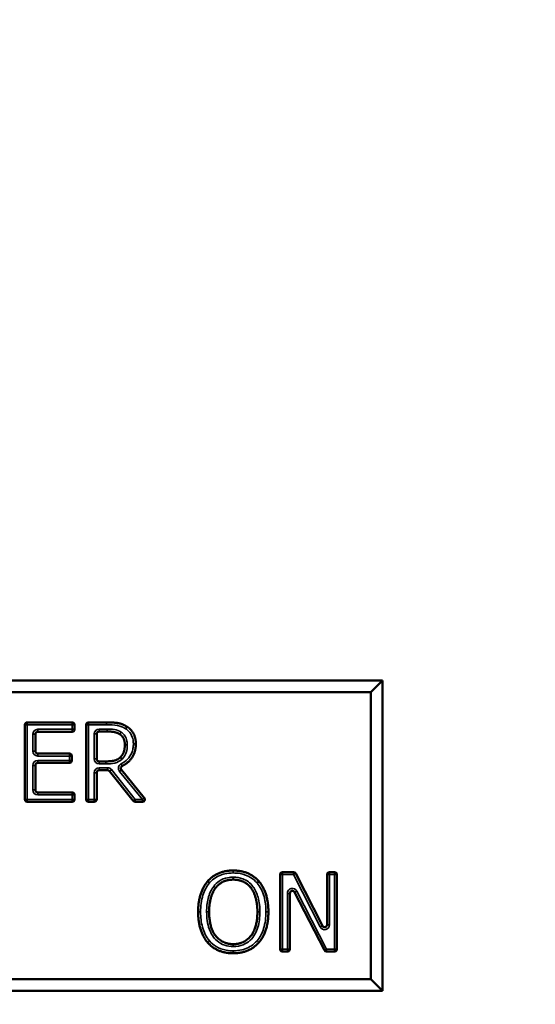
# Model space of a CAD drawing. Header units: inches. Extents: x 0 to 136, y 2 to 86.
# Tile 49 of 71: x 75.09 to 76.13, y 72.16 to 74.14. Entities that reach past the tile are written whole.
import ezdxf

# ---------------------------------------------------------------- set-up
doc = ezdxf.new("R2010")
doc.units = ezdxf.units.IN
doc.header["$LTSCALE"] = 4
doc.header["$MEASUREMENT"] = 0
for name, color, linetype, lineweight in [('Dimension (ANSI)', 7, 'Continuous', 25), ('Visible (ANSI)', 7, 'Continuous', 50), ('Visible Narrow (ANSI)', 7, 'Continuous', 35)]:
    doc.layers.add(name, color=color, linetype=linetype, lineweight=lineweight)
doc.styles.add('Dimension Text', font='tahoma.ttf')
doc.dimstyles.new('Dual Dimension', dxfattribs={"dimscale": 4, "dimtxt": 0.12, "dimasz": 0.098425, "dimexe": 0.125, "dimexo": 0.0625, "dimgap": 0.031496, "dimtad": 0, "dimtih": 1, "dimtoh": 1, "dimrnd": 1e-08, "dimzin": 4, "dimdsep": 46, "dimtxsty": 'Dimension Text', "dimcen": 0.09, "dimdle": 0.393701, "dimclrd": 256, "dimclre": 256, "dimclrt": 256, "dimadec": 0, "dimazin": 1, "dimtfac": 1, "dimtofl": 0, "dimtmove": 0, "dimatfit": 3, "dimfxl": 1, "dimtolj": 1, "dimtzin": 4, "dimlwd": -1, "dimlwe": -1, "dimarcsym": 0})

# ---------------------------------------------------------------- blocks, each defined once
blk = doc.blocks.new('*D16')
at = {"layer": 'Defpoints', "color": 0, "transparency": 16777216}
for p in [(79.1052, 81.4344), (79.1052, 76.5623), (68.633, 52.5427)]:
    blk.add_point(p, dxfattribs=at)
at = {"layer": 'Dimension (ANSI)', "transparency": 16777216}
for p, q in [((68.633, 52.7927), (68.633, 81.9344)), ((79.1052, 76.8123), (79.1052, 81.9344)), ((69.0267, 81.4344), (71.6358, 81.4344)), ((78.7115, 81.4344), (76.1024, 81.4344))]:
    blk.add_line(p, q, dxfattribs=at)
for points in [[(69.0267, 81.5), (69.0267, 81.3688), (68.633, 81.4344)], [(78.7115, 81.5), (78.7115, 81.3688), (79.1052, 81.4344)]]:
    blk.add_solid(points, dxfattribs=at)
at = {"layer": 'Dimension (ANSI)', "transparency": 16777216, "insert": (73.8691, 81.4344), "char_height": 0.48, "attachment_point": 5, "style": 'Dimension Text'}
blk.add_mtext('\\A1;{\\H3.0x;(}\\S10.47^ 266.0 mm;{\\H3.0x;)}', dxfattribs=at)

msp = doc.modelspace()

# ---------------------------------------------------------------- linework, layer by layer
at = {"layer": 'Visible (ANSI)'}
for p, q in [((75.824, 72.8127), (74.1365, 72.8127)), ((75.8005, 72.7893), (75.824, 72.8127)), ((75.824, 72.1877), (75.824, 72.8127)), ((74.1599, 72.7893), (75.8005, 72.7893)), ((75.8005, 72.7893), (75.8005, 72.2112)), ((75.1092, 72.7282), (75.1993, 72.7282)), ((75.2326, 72.7282), (75.2688, 72.7282)), ((75.1042, 72.5732), (75.1042, 72.7232)), ((75.1993, 72.7092), (75.1304, 72.7092)), ((75.2043, 72.7232), (75.2043, 72.7142)), ((75.2276, 72.5732), (75.2276, 72.7232)), ((75.2489, 72.7048), (75.2489, 72.6546)), ((75.27, 72.7098), (75.2539, 72.7098)), ((75.1254, 72.7042), (75.1254, 72.6704)), ((75.1304, 72.6654), (75.1939, 72.6654)), ((75.1939, 72.6465), (75.1304, 72.6465)), ((75.1989, 72.6604), (75.1989, 72.6515)), ((75.2539, 72.6496), (75.2675, 72.6496)), ((75.1254, 72.6415), (75.1254, 72.5921)), ((75.2489, 72.6268), (75.2489, 72.5732)), ((75.2708, 72.6318), (75.2539, 72.6318)), ((75.3223, 72.5701), (75.2747, 72.6299)), ((75.2987, 72.6327), (75.3447, 72.5763)), ((75.1304, 72.5871), (75.1993, 72.5871)), ((75.1993, 72.5682), (75.1092, 72.5682)), ((75.2043, 72.5821), (75.2043, 72.5732)), ((75.2439, 72.5682), (75.2326, 72.5682)), ((75.3409, 72.5682), (75.3262, 72.5682)), ((75.6179, 72.2716), (75.6179, 72.4216)), ((75.6229, 72.4266), (75.645, 72.4266)), ((75.6495, 72.4238), (75.7031, 72.3185)), ((75.7125, 72.3207), (75.7125, 72.4216)), ((75.7175, 72.4266), (75.7274, 72.4266)), ((75.7324, 72.4216), (75.7324, 72.2716)), ((75.6377, 72.3838), (75.6377, 72.2716)), ((75.7071, 72.2693), (75.6472, 72.3861)), ((75.6327, 72.2666), (75.6229, 72.2666)), ((75.7274, 72.2666), (75.7116, 72.2666)), ((75.8005, 72.2112), (74.1599, 72.2112)), ((75.8005, 72.2112), (75.824, 72.1877)), ((74.1365, 72.1877), (75.824, 72.1877))]:
    msp.add_line(p, q, dxfattribs=at)
for centre, start, end in [((75.1092, 72.7232), 90, 180), ((75.1993, 72.7232), 0, 90), ((75.2326, 72.7232), 90, 180), ((75.1304, 72.7042), 90, 180), ((75.1993, 72.7142), 270, 0), ((75.2539, 72.7048), 90, 180), ((75.1304, 72.6704), 180, 270), ((75.1939, 72.6604), 0, 90), ((75.1304, 72.6415), 90, 180), ((75.1939, 72.6515), 270, 0), ((75.2539, 72.6546), 180, 270), ((75.2539, 72.6268), 90, 180), ((75.2708, 72.6268), 38.46, 90), ((75.1304, 72.5921), 180, 270), ((75.1993, 72.5821), 0, 90), ((75.1092, 72.5732), 180, 270), ((75.1993, 72.5732), 270, 0), ((75.2326, 72.5732), 180, 270), ((75.2439, 72.5732), 270, 0), ((75.3262, 72.5732), 218.46, 270), ((75.3409, 72.5732), 270, 39.2662), ((75.6229, 72.4216), 90, 180), ((75.645, 72.4216), 26.9624, 90), ((75.7175, 72.4216), 90, 180), ((75.7274, 72.4216), 0, 90), ((75.6427, 72.3838), 27.165, 180), ((75.7075, 72.3207), 206.9624, 0), ((75.6229, 72.2716), 180, 270), ((75.6327, 72.2716), 270, 0), ((75.7116, 72.2716), 207.165, 270), ((75.7274, 72.2716), 270, 0)]:
    msp.add_arc(centre, 0.005, start, end, dxfattribs=at)
for points in [[(75.2688, 72.7282), (75.2826, 72.7282), (75.3011, 72.7252), (75.3095, 72.7197)], [(75.2954, 72.7043), (75.2909, 72.7073), (75.2788, 72.7098), (75.27, 72.7098)], [(75.3095, 72.7197), (75.318, 72.7143), (75.3277, 72.6973), (75.3277, 72.6847)], [(75.3055, 72.6831), (75.3055, 72.6901), (75.3006, 72.7008), (75.2954, 72.7043)], [(75.2964, 72.6579), (75.3011, 72.6623), (75.3055, 72.6748), (75.3055, 72.6831)], [(75.2675, 72.6496), (75.2767, 72.6496), (75.2914, 72.6528), (75.2964, 72.6579)], [(75.4723, 72.4083), (75.4816, 72.4189), (75.5077, 72.4299), (75.5237, 72.4299)], [(75.5237, 72.4299), (75.5401, 72.4299), (75.5663, 72.4185), (75.5753, 72.4083)], [(75.4531, 72.3466), (75.4531, 72.3667), (75.4631, 72.3973), (75.4723, 72.4083)], [(75.5239, 72.4115), (75.5123, 72.4115), (75.4949, 72.4035), (75.4883, 72.3949)], [(75.5593, 72.3949), (75.5529, 72.4032), (75.535, 72.4115), (75.5239, 72.4115)], [(75.5753, 72.4083), (75.5844, 72.3976), (75.5945, 72.3665), (75.5945, 72.3466)], [(75.4883, 72.3949), (75.482, 72.3868), (75.4752, 72.3621), (75.4752, 72.3466)], [(75.5724, 72.3466), (75.5724, 72.3624), (75.5655, 72.3869), (75.5593, 72.3949)], [(75.4721, 72.285), (75.4629, 72.2956), (75.4531, 72.3268), (75.4531, 72.3466)], [(75.4752, 72.3466), (75.4752, 72.315), (75.5017, 72.2816), (75.5239, 72.2816)], [(75.5239, 72.2816), (75.546, 72.2816), (75.5724, 72.315), (75.5724, 72.3466)], [(75.5945, 72.3466), (75.5945, 72.3271), (75.5847, 72.2956), (75.5753, 72.285)], [(75.5237, 72.2632), (75.5075, 72.2632), (75.4816, 72.2742), (75.4721, 72.285)], [(75.5753, 72.285), (75.5655, 72.2738), (75.5394, 72.2632), (75.5237, 72.2632)]]:
    msp.add_open_spline(points, degree=2, dxfattribs=at)
for points, degree, knots in [([(75.3277, 72.6847), (75.3277, 72.6672), (75.3116, 72.6459), (75.3003, 72.6403)], 2, [0, 0, 0, 1, 1.800624, 1.800624, 1.800624]), ([(75.2999, 72.6543), (75.2999, 72.6543), (75.2999, 72.6543), (75.2994, 72.6548), (75.299, 72.6553), (75.2981, 72.6561), (75.2978, 72.6565), (75.2971, 72.6572), (75.2969, 72.6575), (75.2965, 72.6578), (75.2964, 72.6579), (75.2964, 72.6579)], 3, [-0.0000926, -0.0000926, -0.0000926, -0.0000926, 0, 0, 0.0050371, 0.0050371, 0.00999863, 0.00999863, 0.01495965, 0.01495965, 0.01992037, 0.01992037, 0.01992037, 0.01992037]), ([(75.2987, 72.6327), (75.2983, 72.6332), (75.298, 72.6338), (75.2976, 72.635), (75.2975, 72.6357), (75.2976, 72.637), (75.2978, 72.6376), (75.2984, 72.6386), (75.2987, 72.639), (75.2994, 72.6398), (75.2999, 72.6401), (75.3003, 72.6403)], 3, [0, 0, 0, 0, 0.00496118, 0.00496118, 0.00992237, 0.00992237, 0.01488355, 0.01488355, 0.01888589, 0.01888589, 0.02288822, 0.02288822, 0.02288822, 0.02288822]), ([(75.4761, 72.405), (75.476, 72.405), (75.476, 72.405), (75.4755, 72.4055), (75.475, 72.4059), (75.4741, 72.4067), (75.4737, 72.407), (75.473, 72.4076), (75.4727, 72.4079), (75.4724, 72.4082), (75.4723, 72.4083), (75.4723, 72.4083)], 3, [-0.0000926, -0.0000926, -0.0000926, -0.0000926, 0, 0, 0.00503705, 0.00503705, 0.00999849, 0.00999849, 0.01495953, 0.01495953, 0.01992038, 0.01992038, 0.01992038, 0.01992038]), ([(75.5716, 72.405), (75.5716, 72.405), (75.5716, 72.405), (75.5721, 72.4055), (75.5726, 72.4059), (75.5735, 72.4067), (75.5739, 72.407), (75.5746, 72.4076), (75.5749, 72.4079), (75.5752, 72.4082), (75.5753, 72.4083), (75.5753, 72.4083)], 3, [-0.02001256, -0.02001256, -0.02001256, -0.02001256, -0.01991996, -0.01991996, -0.0148834, -0.0148834, -0.00992208, -0.00992208, -0.00496099, -0.00496099, 0, 0, 0, 0])]:
    msp.add_open_spline(points, degree=degree, knots=knots, dxfattribs=at)
at = {"layer": 'Visible Narrow (ANSI)'}
for p, q in [((75.1092, 72.7282), (75.1092, 72.7232)), ((75.1993, 72.7232), (75.1993, 72.7282)), ((75.2326, 72.7282), (75.2326, 72.7232)), ((75.2688, 72.7232), (75.2688, 72.7282)), ((75.1092, 72.7232), (75.1042, 72.7232)), ((75.1092, 72.7232), (75.1993, 72.7232)), ((75.1092, 72.5732), (75.1092, 72.7232)), ((75.1304, 72.7092), (75.1304, 72.7142)), ((75.1993, 72.7142), (75.1304, 72.7142)), ((75.2043, 72.7232), (75.1993, 72.7232)), ((75.1993, 72.7232), (75.1993, 72.7142)), ((75.1993, 72.7092), (75.1993, 72.7142)), ((75.1993, 72.7142), (75.2043, 72.7142)), ((75.2326, 72.7232), (75.2276, 72.7232)), ((75.2326, 72.5732), (75.2326, 72.7232)), ((75.2326, 72.7232), (75.2688, 72.7232)), ((75.2439, 72.7048), (75.2439, 72.6546)), ((75.2439, 72.7048), (75.2489, 72.7048)), ((75.27, 72.7148), (75.2539, 72.7148)), ((75.2539, 72.7148), (75.2539, 72.7098)), ((75.27, 72.7148), (75.27, 72.7098)), ((75.3068, 72.7155), (75.3095, 72.7197)), ((75.1254, 72.7042), (75.1204, 72.7042)), ((75.1204, 72.7042), (75.1204, 72.6704)), ((75.1254, 72.6704), (75.1204, 72.6704)), ((75.1304, 72.6654), (75.1304, 72.6604)), ((75.1939, 72.6604), (75.1939, 72.6654)), ((75.3105, 72.6831), (75.3055, 72.6831)), ((75.3277, 72.6847), (75.3227, 72.6847)), ((75.1304, 72.6604), (75.1939, 72.6604)), ((75.1304, 72.6465), (75.1304, 72.6515)), ((75.1939, 72.6515), (75.1304, 72.6515)), ((75.1989, 72.6604), (75.1939, 72.6604)), ((75.1939, 72.6604), (75.1939, 72.6515)), ((75.1939, 72.6515), (75.1989, 72.6515)), ((75.1939, 72.6465), (75.1939, 72.6515)), ((75.2439, 72.6546), (75.2489, 72.6546)), ((75.2539, 72.6446), (75.2539, 72.6496)), ((75.2675, 72.6446), (75.2675, 72.6496)), ((75.1254, 72.6415), (75.1204, 72.6415)), ((75.1204, 72.6415), (75.1204, 72.5921)), ((75.2439, 72.6268), (75.2489, 72.6268)), ((75.2439, 72.6268), (75.2439, 72.5732)), ((75.2539, 72.6446), (75.2675, 72.6446)), ((75.2539, 72.6368), (75.2539, 72.6318)), ((75.2708, 72.6368), (75.2539, 72.6368)), ((75.2708, 72.6368), (75.2708, 72.6318)), ((75.2787, 72.6331), (75.2747, 72.6299)), ((75.3262, 72.5732), (75.2787, 72.6331)), ((75.2948, 72.6295), (75.2987, 72.6327)), ((75.2948, 72.6295), (75.3409, 72.5732)), ((75.2981, 72.6448), (75.3003, 72.6403)), ((75.1254, 72.5921), (75.1204, 72.5921)), ((75.1304, 72.5871), (75.1304, 72.5821)), ((75.1993, 72.5821), (75.1993, 72.5871)), ((75.1042, 72.5732), (75.1092, 72.5732)), ((75.1993, 72.5732), (75.1092, 72.5732)), ((75.1092, 72.5732), (75.1092, 72.5682)), ((75.1304, 72.5821), (75.1993, 72.5821)), ((75.2043, 72.5821), (75.1993, 72.5821)), ((75.1993, 72.5821), (75.1993, 72.5732)), ((75.1993, 72.5682), (75.1993, 72.5732)), ((75.1993, 72.5732), (75.2043, 72.5732)), ((75.2276, 72.5732), (75.2326, 72.5732)), ((75.2439, 72.5732), (75.2326, 72.5732)), ((75.2326, 72.5732), (75.2326, 72.5682)), ((75.2439, 72.5682), (75.2439, 72.5732)), ((75.2439, 72.5732), (75.2489, 72.5732)), ((75.3223, 72.5701), (75.3262, 72.5732)), ((75.3409, 72.5732), (75.3262, 72.5732)), ((75.3262, 72.5732), (75.3262, 72.5682)), ((75.3409, 72.5732), (75.3447, 72.5763)), ((75.3409, 72.5682), (75.3409, 72.5732)), ((75.5237, 72.4249), (75.5237, 72.4299)), ((75.5239, 72.4165), (75.5239, 72.4115)), ((75.6229, 72.4216), (75.6179, 72.4216)), ((75.6229, 72.4266), (75.6229, 72.4216)), ((75.6229, 72.4216), (75.645, 72.4216)), ((75.6229, 72.2716), (75.6229, 72.4216)), ((75.645, 72.4216), (75.645, 72.4266)), ((75.6495, 72.4238), (75.645, 72.4216)), ((75.645, 72.4216), (75.6986, 72.3162)), ((75.7175, 72.4216), (75.7125, 72.4216)), ((75.7175, 72.4266), (75.7175, 72.4216)), ((75.7175, 72.4216), (75.7274, 72.4216)), ((75.7175, 72.3207), (75.7175, 72.4216)), ((75.7274, 72.4216), (75.7274, 72.4266)), ((75.7324, 72.4216), (75.7274, 72.4216)), ((75.7274, 72.4216), (75.7274, 72.2716)), ((75.6472, 72.3861), (75.6516, 72.3884)), ((75.7116, 72.2716), (75.6516, 72.3884)), ((75.6377, 72.3838), (75.6327, 72.3838)), ((75.6327, 72.3838), (75.6327, 72.2716)), ((75.4581, 72.3466), (75.4531, 72.3466)), ((75.4702, 72.3466), (75.4752, 72.3466)), ((75.5774, 72.3466), (75.5724, 72.3466)), ((75.5895, 72.3466), (75.5945, 72.3466)), ((75.7031, 72.3185), (75.6986, 72.3162)), ((75.7125, 72.3207), (75.7175, 72.3207)), ((75.5239, 72.2766), (75.5239, 72.2816)), ((75.6179, 72.2716), (75.6229, 72.2716)), ((75.6327, 72.2716), (75.6229, 72.2716)), ((75.6229, 72.2716), (75.6229, 72.2666)), ((75.6327, 72.2666), (75.6327, 72.2716)), ((75.6327, 72.2716), (75.6377, 72.2716)), ((75.7071, 72.2693), (75.7116, 72.2716)), ((75.7274, 72.2716), (75.7116, 72.2716)), ((75.7116, 72.2716), (75.7116, 72.2666)), ((75.7274, 72.2666), (75.7274, 72.2716)), ((75.7274, 72.2716), (75.7324, 72.2716)), ((75.5237, 72.2682), (75.5237, 72.2632))]:
    msp.add_line(p, q, dxfattribs=at)
for centre, start, end in [((75.1304, 72.7042), 90, 180), ((75.2539, 72.7048), 90, 180), ((75.1304, 72.6704), 180, 270), ((75.1304, 72.6415), 90, 180), ((75.2539, 72.6546), 180, 270), ((75.2539, 72.6268), 90, 180), ((75.2708, 72.6268), 38.46, 90), ((75.1304, 72.5921), 180, 270), ((75.6427, 72.3838), 27.165, 180), ((75.7075, 72.3207), 206.9624, 0)]:
    msp.add_arc(centre, 0.01, start, end, dxfattribs=at)
for points, knots in [([(75.2688, 72.7232), (75.2762, 72.7232), (75.2837, 72.7229), (75.291, 72.7217), (75.2967, 72.7208), (75.3021, 72.7186), (75.3068, 72.7155)], [-0.09985493, -0.09985493, -0.09985493, -0.09985493, -0.04329825, -0.04329825, -0.04329825, 0, 0, 0, 0]), ([(75.2982, 72.7085), (75.2982, 72.7085), (75.2982, 72.7085), (75.2982, 72.7085), (75.2941, 72.7112), (75.2893, 72.7128), (75.2798, 72.7145), (75.2749, 72.7148), (75.27, 72.7148)], [-0.07416286, -0.07416286, -0.07416286, -0.07416286, -0.07408431, -0.07408431, -0.07408431, -0.03704215, -0.03704215, 0, 0, 0, 0]), ([(75.2982, 72.7085), (75.2978, 72.7079), (75.2975, 72.7074), (75.2968, 72.7064), (75.2965, 72.7059), (75.296, 72.7052), (75.2958, 72.7048), (75.2955, 72.7044), (75.2954, 72.7043), (75.2954, 72.7043)], [0, 0, 0, 0, 0.25, 0.25, 0.5, 0.5, 0.75, 0.75, 1, 1, 1, 1]), ([(75.3105, 72.6831), (75.3105, 72.6855), (75.3103, 72.688), (75.3091, 72.6944), (75.3077, 72.6981), (75.3035, 72.7042), (75.301, 72.7066), (75.2982, 72.7085), (75.2982, 72.7085), (75.2982, 72.7085), (75.2982, 72.7085)], [-0.074465, -0.074465, -0.074465, -0.074465, -0.055692, -0.055692, -0.0256552, -0.0256552, 0, 0, 0, 0.00007854, 0.00007854, 0.00007854, 0.00007854]), ([(75.3068, 72.7155), (75.3092, 72.714), (75.3114, 72.7122), (75.3166, 72.7068), (75.3191, 72.703), (75.3218, 72.6952), (75.3224, 72.6915), (75.3227, 72.6868), (75.3227, 72.6858), (75.3227, 72.6847)], [-0.09182504, -0.09182504, -0.09182504, -0.09182504, -0.07028668, -0.07028668, -0.0358253, -0.0358253, -0.00774896, -0.00774896, 0, 0, 0, 0]), ([(75.3227, 72.6847), (75.3227, 72.6817), (75.3225, 72.6786), (75.3214, 72.6725), (75.3206, 72.6694), (75.3175, 72.662), (75.3146, 72.6578), (75.3075, 72.6504), (75.3029, 72.6472), (75.2981, 72.6448)], [-0.1254748, -0.1254748, -0.1254748, -0.1254748, -0.1022205, -0.1022205, -0.0784743, -0.0784743, -0.0408739, -0.0408739, 0, 0, 0, 0]), ([(75.2999, 72.6543), (75.3037, 72.6579), (75.3066, 72.6625), (75.3099, 72.6725), (75.3105, 72.6778), (75.3105, 72.6831)], [-0.07969333, -0.07969333, -0.07969333, -0.07969333, -0.03993734, -0.03993734, 0, 0, 0, 0]), ([(75.2675, 72.6446), (75.2734, 72.6446), (75.2794, 72.6451), (75.2851, 72.6463), (75.2907, 72.6476), (75.2959, 72.6503), (75.2999, 72.6543)], [-0.08817757, -0.08817757, -0.08817757, -0.08817757, -0.0432264, -0.0432264, -0.0432264, -0.00018141, -0.00018141, -0.00018141, -0.00018141]), ([(75.2981, 72.6448), (75.2976, 72.6445), (75.297, 72.6442), (75.2957, 72.6431), (75.2949, 72.6424), (75.2936, 72.6404), (75.293, 72.6391), (75.2924, 72.6361), (75.2925, 72.6343), (75.2935, 72.6315), (75.2941, 72.6304), (75.2948, 72.6295)], [0, 0, 0, 0, 0.00495038, 0.00495038, 0.01287098, 0.01287098, 0.02316776, 0.02316776, 0.03655358, 0.03655358, 0.04564843, 0.04564843, 0.04564843, 0.04564843]), ([(75.4761, 72.405), (75.4779, 72.4072), (75.48, 72.4091), (75.4892, 72.4169), (75.4977, 72.421), (75.5122, 72.4244), (75.518, 72.4249), (75.5237, 72.4249)], [-0.1346298, -0.1346298, -0.1346298, -0.1346298, -0.1130167, -0.1130167, -0.0434679, -0.0434679, 0, 0, 0, 0]), ([(75.5239, 72.4165), (75.5201, 72.4165), (75.5162, 72.4162), (75.5064, 72.4143), (75.5006, 72.4121), (75.4912, 72.4057), (75.4875, 72.4021), (75.4844, 72.398)], [-0.1145522, -0.1145522, -0.1145522, -0.1145522, -0.0855742, -0.0855742, -0.0392094, -0.0392094, -0.00002, -0.00002, -0.00002, -0.00002]), ([(75.5237, 72.4249), (75.5284, 72.4249), (75.5331, 72.4246), (75.5452, 72.4223), (75.5522, 72.4197), (75.5635, 72.4128), (75.5678, 72.4092), (75.5716, 72.405)], [-0.1351131, -0.1351131, -0.1351131, -0.1351131, -0.0995986, -0.0995986, -0.0427753, -0.0427753, -0.0001172, -0.0001172, -0.0001172, -0.0001172]), ([(75.5632, 72.398), (75.5581, 72.4047), (75.551, 72.4101), (75.537, 72.4155), (75.5304, 72.4165), (75.5239, 72.4165)], [-0.1141001, -0.1141001, -0.1141001, -0.1141001, -0.0494806, -0.0494806, 0, 0, 0, 0]), ([(75.4581, 72.3466), (75.4581, 72.3579), (75.4593, 72.3696), (75.4628, 72.3804), (75.4657, 72.3893), (75.4701, 72.3979), (75.4761, 72.405)], [-0.1579681, -0.1579681, -0.1579681, -0.1579681, -0.071158, -0.071158, -0.071158, -0.0001566, -0.0001566, -0.0001566, -0.0001566]), ([(75.4844, 72.398), (75.4789, 72.3909), (75.4753, 72.3822), (75.4711, 72.3647), (75.4702, 72.3556), (75.4702, 72.3466)], [-0.1372544, -0.1372544, -0.1372544, -0.1372544, -0.0686372, -0.0686372, 0, 0, 0, 0]), ([(75.4883, 72.3949), (75.4883, 72.3949), (75.4882, 72.395), (75.4878, 72.3953), (75.4875, 72.3955), (75.4868, 72.3961), (75.4864, 72.3964), (75.4854, 72.3972), (75.4849, 72.3976), (75.4844, 72.398)], [0, 0, 0, 0, 0.25, 0.25, 0.5, 0.5, 0.75, 0.75, 1, 1, 1, 1]), ([(75.5632, 72.398), (75.5627, 72.3976), (75.5622, 72.3972), (75.5612, 72.3964), (75.5608, 72.3961), (75.5601, 72.3955), (75.5598, 72.3953), (75.5594, 72.395), (75.5593, 72.3949), (75.5593, 72.3949)], [0, 0, 0, 0, 0.25, 0.25, 0.5, 0.5, 0.75, 0.75, 1, 1, 1, 1]), ([(75.5774, 72.3466), (75.5774, 72.3564), (75.5764, 72.3665), (75.5737, 72.376), (75.5715, 72.3838), (75.5682, 72.3915), (75.5632, 72.398)], [-0.1372406, -0.1372406, -0.1372406, -0.1372406, -0.0619463, -0.0619463, -0.0619463, -0.0000342, -0.0000342, -0.0000342, -0.0000342]), ([(75.5716, 72.405), (75.5783, 72.3971), (75.5828, 72.3874), (75.5885, 72.3674), (75.5895, 72.3569), (75.5895, 72.3466)], [-0.1576988, -0.1576988, -0.1576988, -0.1576988, -0.078908, -0.078908, 0, 0, 0, 0]), ([(75.4759, 72.2883), (75.4691, 72.2961), (75.4646, 72.3058), (75.4591, 72.3257), (75.4581, 72.3362), (75.4581, 72.3466)], [-0.157336, -0.157336, -0.157336, -0.157336, -0.0786926, -0.0786926, 0, 0, 0, 0]), ([(75.4702, 72.3466), (75.4702, 72.3407), (75.4706, 72.3348), (75.4722, 72.323), (75.4736, 72.317), (75.4789, 72.3025), (75.4842, 72.2943), (75.5002, 72.2804), (75.5121, 72.2766), (75.5239, 72.2766)], [-0.2513063, -0.2513063, -0.2513063, -0.2513063, -0.2069217, -0.2069217, -0.1605576, -0.1605576, -0.0894826, -0.0894826, 0, 0, 0, 0]), ([(75.5239, 72.2766), (75.5306, 72.2766), (75.5375, 72.2777), (75.5537, 72.2844), (75.5621, 72.2923), (75.5725, 72.3104), (75.5751, 72.3203), (75.5771, 72.3357), (75.5774, 72.3411), (75.5774, 72.3466)], [-0.2512445, -0.2512445, -0.2512445, -0.2512445, -0.1998194, -0.1998194, -0.1177521, -0.1177521, -0.0413675, -0.0413675, 0, 0, 0, 0]), ([(75.5895, 72.3466), (75.5895, 72.3352), (75.5882, 72.3237), (75.5848, 72.3128), (75.582, 72.304), (75.5777, 72.2953), (75.5716, 72.2883)], [-0.1574548, -0.1574548, -0.1574548, -0.1574548, -0.0710032, -0.0710032, -0.0710032, -0.0000203, -0.0000203, -0.0000203, -0.0000203]), ([(75.4721, 72.285), (75.4721, 72.285), (75.4722, 72.2851), (75.4726, 72.2854), (75.4729, 72.2856), (75.4736, 72.2862), (75.474, 72.2866), (75.4749, 72.2874), (75.4754, 72.2878), (75.4759, 72.2883)], [0, 0, 0, 0, 0.25, 0.25, 0.5, 0.5, 0.75, 0.75, 1, 1, 1, 1]), ([(75.5237, 72.2682), (75.5191, 72.2682), (75.5144, 72.2685), (75.5025, 72.2707), (75.4954, 72.2732), (75.4841, 72.2801), (75.4797, 72.2839), (75.4759, 72.2883)], [-0.1353062, -0.1353062, -0.1353062, -0.1353062, -0.1001219, -0.1001219, -0.043827, -0.043827, -0.0000493, -0.0000493, -0.0000493, -0.0000493]), ([(75.5716, 72.2883), (75.5698, 72.2863), (75.5679, 72.2844), (75.5588, 72.2765), (75.5502, 72.2723), (75.5354, 72.2688), (75.5295, 72.2682), (75.5237, 72.2682)], [-0.1353513, -0.1353513, -0.1353513, -0.1353513, -0.1148415, -0.1148415, -0.0441698, -0.0441698, 0, 0, 0, 0]), ([(75.5753, 72.285), (75.5753, 72.285), (75.5752, 72.2851), (75.5749, 72.2854), (75.5746, 72.2856), (75.5739, 72.2862), (75.5735, 72.2866), (75.5726, 72.2874), (75.5721, 72.2878), (75.5716, 72.2883)], [0, 0, 0, 0, 0.25, 0.25, 0.5, 0.5, 0.75, 0.75, 1, 1, 1, 1])]:
    msp.add_open_spline(points, degree=3, knots=knots, dxfattribs=at)

# ---------------------------------------------------------------- dimensions: what is measured, and where the dimension line sits
at = {"layer": 'Dimension (ANSI)'}
dim = msp.add_linear_dim(base=(79.1052, 81.4344), p1=(68.633, 52.5427), p2=(79.1052, 76.5623), text='{\\H3.0x;(}\\S<>^ 266.0 mm;{\\H3.0x;)}', dimstyle='Dual Dimension', override={"dimgap": 0.031496, "dimtih": 0, "dimtoh": 0, "dimdec": 2, "dimpost": '\\X', "dimtol": 0, "dimlim": 0, "dimtp": 0, "dimtm": 0, "dimtdec": 2, "dimatfit": 1}, dxfattribs=at)
dim.commit()
dim.dimension.update_dxf_attribs({"geometry": '*D16', "text_midpoint": (73.8691, 81.4344), "dimtype": 160})

doc.saveas('drawing.dxf')
